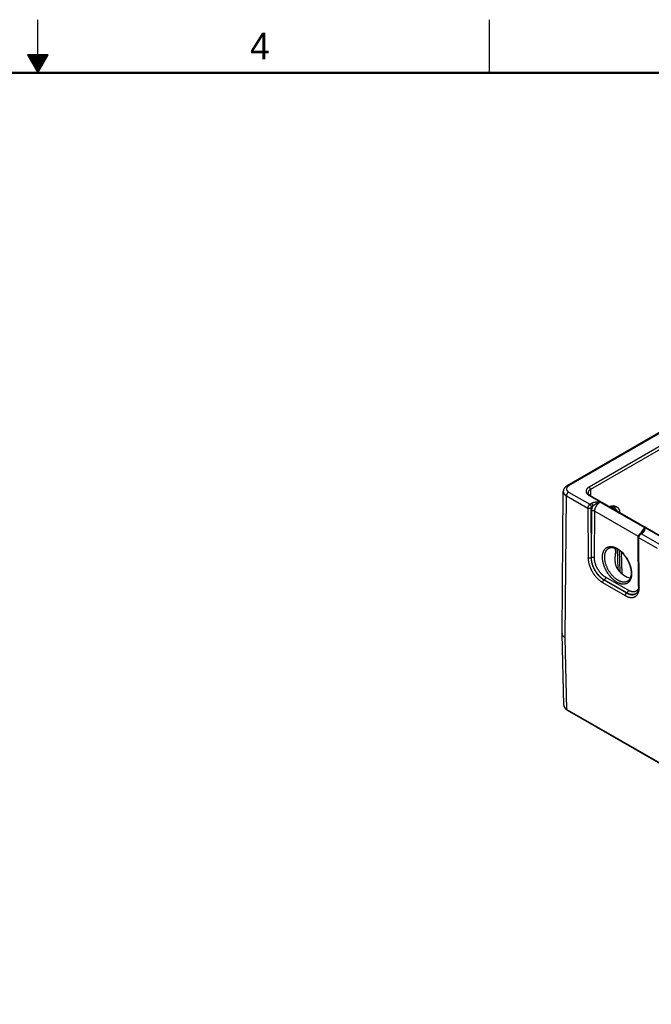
# Model space of a CAD drawing. Header units: inches. Extents: x 0 to 34, y 0 to 22.
# Tile 38 of 78: x 16.8 to 22.8, y 12.7 to 22. Entities that reach past the tile are written whole.
import ezdxf

# ---------------------------------------------------------------- set-up
doc = ezdxf.new("R2010")
doc.units = ezdxf.units.IN
doc.header["$LTSCALE"] = 1.87
doc.header["$MEASUREMENT"] = 0
doc.layers.get('0').update_dxf_attribs({"linetype": 'CONTINUOUS'})
doc.styles.add('TEXTSTYLE_2', font='txt')

msp = doc.modelspace()

# ---------------------------------------------------------------- linework, layer by layer
at = {"color": 2, "linetype": 'CONTINUOUS'}
for p, q in [((17, 21.5), (17, 22)), ((21.25, 22), (21.25, 21.5)), ((16.902, 21.6697), (17, 21.5)), ((17.098, 21.6697), (16.902, 21.6697)), ((16.9076, 21.66), (17.0924, 21.66)), ((16.9134, 21.65), (17.0866, 21.65)), ((16.9192, 21.64), (17.0808, 21.64)), ((16.925, 21.63), (17.0751, 21.63)), ((16.9307, 21.62), (17.0693, 21.62)), ((16.9365, 21.61), (17.0635, 21.61)), ((17, 21.5), (17.098, 21.6697)), ((16.9423, 21.6), (17.0578, 21.6)), ((16.9481, 21.59), (17.052, 21.59)), ((16.9538, 21.58), (17.0462, 21.58)), ((16.9596, 21.57), (17.0404, 21.57)), ((16.9654, 21.56), (17.0347, 21.56)), ((16.9712, 21.55), (17.0289, 21.55)), ((16.9769, 21.54), (17.0231, 21.54)), ((16.9827, 21.53), (17.0173, 21.53)), ((16.9885, 21.52), (17.0116, 21.52)), ((16.9942, 21.51), (17.0058, 21.51))]:
    msp.add_line(p, q, dxfattribs=at)
at = {"color": 7, "linetype": 'CONTINUOUS'}
for p, q in [((24.293, 18.9457), (21.9819, 17.6113)), ((24.308, 18.9442), (21.9969, 17.6098)), ((24.3259, 18.8334), (22.1888, 17.5995)), ((24.3394, 18.8104), (22.2022, 17.5765)), ((21.9361, 16.2197), (21.9464, 17.5571)), ((21.9969, 17.5526), (22.1975, 17.4368)), ((22.2022, 17.5765), (22.204, 17.5179)), ((21.9654, 16.1784), (21.9757, 17.5157)), ((21.9757, 17.5157), (22.1762, 17.3999)), ((22.1888, 17.5203), (24.784, 16.0218)), ((22.2117, 17.4447), (22.1975, 17.4368)), ((22.1983, 17.5212), (24.7935, 16.0228)), ((22.2933, 17.4581), (22.7157, 17.2143)), ((22.1762, 17.3999), (22.1798, 16.9322)), ((22.2042, 17.3999), (22.2078, 16.9322)), ((22.2113, 16.9342), (22.2147, 17.3738)), ((22.2256, 17.4201), (22.2114, 17.4122)), ((22.2394, 16.9339), (22.2427, 17.3735)), ((22.2427, 17.3735), (22.6526, 17.1369)), ((22.386, 17.4137), (22.3853, 17.4132)), ((22.416, 17.4107), (22.4029, 17.4031)), ((22.4068, 17.4008), (22.42, 17.4084)), ((22.42, 17.4084), (22.416, 17.4107)), ((22.45, 17.4114), (22.446, 17.4137)), ((22.4799, 17.3612), (22.48, 17.3585)), ((22.6685, 17.1598), (22.6822, 17.168)), ((22.6788, 17.1589), (22.6925, 17.1671)), ((22.8551, 17.0571), (22.6788, 17.1589)), ((22.6553, 16.6624), (22.6518, 17.1301)), ((22.6612, 16.6542), (22.6577, 17.1219)), ((22.8338, 17.0202), (22.6577, 17.1219)), ((22.4526, 17.0158), (22.4584, 16.8252)), ((22.4724, 17.0033), (22.4785, 16.8013)), ((22.4912, 16.9879), (22.4974, 16.7832)), ((22.2078, 16.9322), (22.2113, 16.9342)), ((22.3153, 16.7002), (22.528, 16.5774)), ((22.3292, 16.7247), (22.3306, 16.7255)), ((22.3292, 16.7247), (22.5419, 16.6019)), ((22.5432, 16.6027), (22.3306, 16.7255)), ((22.5571, 16.6269), (22.3445, 16.7497)), ((22.5522, 16.7132), (22.5521, 16.7132)), ((22.5419, 16.6019), (22.5432, 16.6027)), ((22.6279, 16.5941), (22.6279, 16.5941)), ((21.9513, 15.5459), (21.9361, 16.2187)), ((21.9806, 15.506), (21.9654, 16.1784)), ((21.9513, 15.5459), (21.9513, 15.5458)), ((21.9806, 15.506), (26.779, 12.7355)), ((21.9837, 15.4992), (26.7821, 12.7287))]:
    msp.add_line(p, q, dxfattribs=at)
at = {"color": 7, "linetype": 'CONTINUOUS', "const_width": 0.02}
msp.add_lwpolyline([(33.5, 21.5), (0.5, 21.5)], dxfattribs=at)
at = {"color": 7, "linetype": 'CONTINUOUS'}
for points in [[(21.9819, 17.6113), (21.9788, 17.6094), (21.9757, 17.6074), (21.9727, 17.6052), (21.9699, 17.603), (21.9672, 17.6007), (21.9647, 17.5983), (21.9624, 17.5959), (21.9602, 17.5934), (21.9582, 17.5908), (21.9563, 17.5883), (21.9547, 17.5857), (21.9532, 17.583), (21.9518, 17.5803), (21.9506, 17.5777), (21.9496, 17.575), (21.9487, 17.5722), (21.9479, 17.5695), (21.9473, 17.5667), (21.9469, 17.564), (21.9466, 17.5612), (21.9464, 17.5585), (21.9464, 17.5571)], [(22.1983, 17.5212), (22.1964, 17.5223), (22.1945, 17.5236), (22.1927, 17.5248), (22.191, 17.5261), (22.1895, 17.5274), (22.188, 17.5286), (22.1867, 17.5299), (22.1855, 17.5312), (22.1844, 17.5325), (22.1834, 17.5338), (22.1825, 17.535), (22.1817, 17.5363), (22.181, 17.5376), (22.1805, 17.5389), (22.18, 17.5402), (22.1797, 17.5415), (22.1795, 17.5428), (22.1794, 17.5439)], [(22.6685, 17.1598), (22.6673, 17.159), (22.6659, 17.158), (22.6646, 17.157), (22.6633, 17.1558), (22.6621, 17.1546), (22.6609, 17.1534), (22.6598, 17.152), (22.6587, 17.1507), (22.6578, 17.1492), (22.6568, 17.1478), (22.656, 17.1463), (22.6552, 17.1448), (22.6545, 17.1432), (22.6539, 17.1416), (22.6533, 17.1399), (22.6529, 17.1383), (22.6525, 17.1366), (22.6522, 17.1349), (22.652, 17.1332), (22.6519, 17.1315), (22.6518, 17.1301)], [(22.691, 17.1764), (22.6907, 17.1758), (22.69, 17.1748), (22.6892, 17.1738), (22.6884, 17.1728), (22.6874, 17.1719), (22.6865, 17.171), (22.6854, 17.1702), (22.6844, 17.1694), (22.6833, 17.1686), (22.6822, 17.168)], [(22.3751, 17.0236), (22.3775, 17.0248), (22.3806, 17.0262), (22.3839, 17.0274), (22.3872, 17.0284), (22.3906, 17.0292), (22.394, 17.0297), (22.3976, 17.0301), (22.4011, 17.0303), (22.4048, 17.0303), (22.4085, 17.0301), (22.4122, 17.0297), (22.416, 17.0291), (22.4199, 17.0284), (22.4238, 17.0275), (22.4277, 17.0264), (22.4317, 17.0251), (22.4358, 17.0236), (22.4399, 17.022), (22.444, 17.0202), (22.4482, 17.0182), (22.4523, 17.016), (22.4564, 17.0137)], [(22.4564, 17.0137), (22.4606, 17.0112), (22.4649, 17.0085), (22.4693, 17.0055), (22.4736, 17.0024), (22.4779, 16.9991), (22.4823, 16.9957), (22.4866, 16.992), (22.4909, 16.9883), (22.4951, 16.9843), (22.4993, 16.9802), (22.5035, 16.976), (22.5076, 16.9716), (22.5117, 16.9671), (22.5157, 16.9624), (22.5196, 16.9576), (22.5235, 16.9527), (22.5273, 16.9477), (22.531, 16.9426), (22.5346, 16.9374), (22.5381, 16.932), (22.5415, 16.9266), (22.5449, 16.9212), (22.5481, 16.9156), (22.5512, 16.91), (22.5541, 16.9044), (22.557, 16.8986), (22.5597, 16.8929), (22.5623, 16.8871), (22.5648, 16.8813), (22.5671, 16.8755), (22.5693, 16.8696), (22.5714, 16.8638), (22.5733, 16.858), (22.5751, 16.8522), (22.5767, 16.8464), (22.5782, 16.8406), (22.5795, 16.8349), (22.5807, 16.8293), (22.5817, 16.8237), (22.5826, 16.8181), (22.5833, 16.8126), (22.5839, 16.8072), (22.5843, 16.8019), (22.5846, 16.7967), (22.5847, 16.7916), (22.5846, 16.7866), (22.5845, 16.7817), (22.5841, 16.7769), (22.5837, 16.7722), (22.5831, 16.7677), (22.5823, 16.7632), (22.5814, 16.759), (22.5804, 16.7548), (22.5792, 16.7508), (22.5779, 16.747), (22.5765, 16.7432), (22.5749, 16.7397), (22.5732, 16.7363), (22.5713, 16.733), (22.5694, 16.7299), (22.5672, 16.7269), (22.565, 16.7241), (22.5625, 16.7215), (22.56, 16.719), (22.5573, 16.7167), (22.5544, 16.7146), (22.5521, 16.7132)], [(22.6553, 16.6624), (22.6553, 16.6579), (22.6551, 16.6534), (22.6548, 16.6491), (22.6544, 16.6448), (22.6538, 16.6407), (22.6531, 16.6367), (22.6523, 16.6329), (22.6514, 16.6291), (22.6503, 16.6255), (22.6491, 16.6221), (22.6478, 16.6188), (22.6464, 16.6157), (22.6449, 16.6127), (22.6432, 16.6098), (22.6414, 16.607), (22.6394, 16.6044), (22.6374, 16.602), (22.6351, 16.5997), (22.6327, 16.5975), (22.6301, 16.5956), (22.6279, 16.5941)], [(21.9513, 15.546), (21.9514, 15.5441), (21.9517, 15.5415), (21.9521, 15.5389), (21.9526, 15.5364), (21.9533, 15.5338), (21.9542, 15.5312), (21.9553, 15.5287), (21.9565, 15.5261), (21.9579, 15.5236), (21.9594, 15.5211), (21.9611, 15.5187), (21.963, 15.5163), (21.9651, 15.5139), (21.9673, 15.5116), (21.9697, 15.5093), (21.9723, 15.5071), (21.975, 15.505), (21.9778, 15.503), (21.9808, 15.501), (21.9837, 15.4992)]]:
    msp.add_lwpolyline(points, dxfattribs=at)
for centre, radius, start, end in [((22.416, 17.3617), 0.06, 59.99835, 120.0016), ((22.42, 17.3594), 0.06, 1.73192, 59.9984), ((22.4599, 17.3606), 0.0201, 354.34594, 1.7241), ((22.5998, 16.6443), 0.0575, 299.19945, 300.4401), ((21.9701, 16.2194), 0.0339, 179.56119, 181.29333)]:
    msp.add_arc(centre, radius, start, end, dxfattribs=at)
msp.add_ellipse((22.526, 16.9045), major_axis=(-0.0909, 0.1521), ratio=0.567168, start_param=1.74117, end_param=2.748436, dxfattribs=at)
for points, knots in [([(21.9464, 17.5571), (21.9464, 17.5562), (21.9464, 17.5542), (21.9468, 17.5514), (21.9474, 17.5485), (21.9482, 17.5457), (21.9493, 17.5429), (21.9506, 17.5401), (21.9521, 17.5374), (21.9539, 17.5347), (21.9559, 17.532), (21.9581, 17.5295), (21.9605, 17.527), (21.9632, 17.5245), (21.966, 17.5222), (21.9701, 17.5191), (21.9734, 17.517), (21.9757, 17.5157)], [0, 0, 0, 0, 0.054057, 0.108353, 0.16314, 0.218657, 0.275127, 0.332752, 0.391712, 0.452163, 0.514235, 0.578033, 0.643637, 0.711107, 0.780476, 0.85176, 1, 1, 1, 1]), ([(21.9969, 17.5526), (21.9962, 17.5522), (21.9947, 17.5513), (21.9927, 17.5498), (21.9907, 17.548), (21.9887, 17.546), (21.9868, 17.5439), (21.985, 17.5416), (21.9833, 17.5392), (21.9818, 17.5367), (21.9804, 17.5341), (21.9792, 17.5314), (21.9781, 17.5287), (21.9772, 17.5261), (21.9765, 17.5234), (21.976, 17.5207), (21.9757, 17.5182), (21.9757, 17.5165), (21.9757, 17.5157)], [0, 0, 0, 0, 0.055887, 0.11429, 0.174967, 0.237618, 0.301896, 0.367419, 0.43378, 0.500554, 0.567308, 0.633611, 0.699039, 0.763187, 0.825675, 0.886161, 0.944348, 1, 1, 1, 1]), ([(21.9969, 17.6098), (21.9961, 17.6093), (21.9945, 17.6084), (21.9923, 17.6069), (21.9902, 17.6053), (21.9882, 17.6037), (21.9863, 17.602), (21.9841, 17.5998), (21.9817, 17.5968), (21.9797, 17.5937), (21.9785, 17.5911), (21.9777, 17.5891), (21.9771, 17.5872), (21.9767, 17.5852), (21.9764, 17.5832), (21.9764, 17.5812), (21.9764, 17.5792), (21.9767, 17.5772), (21.9771, 17.5753), (21.9777, 17.5733), (21.9785, 17.5714), (21.9794, 17.5695), (21.9805, 17.5676), (21.9817, 17.5657), (21.9831, 17.5639), (21.9846, 17.5621), (21.9863, 17.5604), (21.9882, 17.5587), (21.9902, 17.5571), (21.9923, 17.5555), (21.9945, 17.554), (21.9961, 17.5531), (21.9969, 17.5526)], [0, 0, 0, 0, 0.037614, 0.074282, 0.109985, 0.144719, 0.178492, 0.211322, 0.27425, 0.333898, 0.362684, 0.390882, 0.418591, 0.445926, 0.473006, 0.499956, 0.526908, 0.553988, 0.581324, 0.609035, 0.637233, 0.666022, 0.695489, 0.725711, 0.756754, 0.788672, 0.821504, 0.855278, 0.890012, 0.925716, 0.962385, 1, 1, 1, 1]), ([(21.9969, 17.6098), (21.9962, 17.6102), (21.9949, 17.6109), (21.9928, 17.6117), (21.9908, 17.6123), (21.9888, 17.6127), (21.9872, 17.6127), (21.986, 17.6126), (21.9851, 17.6125), (21.9842, 17.6123), (21.9834, 17.612), (21.9826, 17.6117), (21.9821, 17.6114), (21.9819, 17.6113)], [0, 0, 0, 0, 0.148569, 0.289427, 0.422615, 0.548501, 0.667827, 0.72541, 0.781814, 0.837244, 0.891923, 0.946091, 1, 1, 1, 1]), ([(22.1888, 17.5995), (22.1877, 17.5988), (22.1855, 17.5975), (22.1814, 17.5948), (22.1776, 17.5918), (22.1742, 17.5887), (22.1718, 17.5863), (22.1697, 17.5839), (22.1677, 17.5813), (22.166, 17.5788), (22.1645, 17.5762), (22.1633, 17.5735), (22.1622, 17.5708), (22.1614, 17.5681), (22.1608, 17.5654), (22.1604, 17.5626), (22.1603, 17.5599), (22.1604, 17.5571), (22.1608, 17.5544), (22.1614, 17.5516), (22.1622, 17.5489), (22.1633, 17.5462), (22.1645, 17.5436), (22.166, 17.541), (22.1677, 17.5384), (22.1697, 17.5359), (22.1726, 17.5326), (22.1759, 17.5294), (22.1795, 17.5265), (22.1824, 17.5243), (22.1855, 17.5222), (22.1877, 17.5209), (22.1888, 17.5203)], [0, 0, 0, 0, 0.037618, 0.074283, 0.144694, 0.178468, 0.211299, 0.243216, 0.27426, 0.304481, 0.333946, 0.362732, 0.390929, 0.418639, 0.445973, 0.473052, 0.500002, 0.526952, 0.554031, 0.581365, 0.609075, 0.637272, 0.666058, 0.695523, 0.725744, 0.756788, 0.788705, 0.855284, 0.890017, 0.925717, 0.962382, 1, 1, 1, 1]), ([(22.2022, 17.5765), (22.2013, 17.5759), (22.1995, 17.5749), (22.197, 17.5732), (22.1946, 17.5714), (22.1916, 17.569), (22.189, 17.5664), (22.1866, 17.5637), (22.185, 17.5616), (22.1837, 17.5595), (22.1825, 17.5573), (22.1815, 17.5552), (22.1807, 17.5529), (22.18, 17.5507), (22.1796, 17.5485), (22.1794, 17.5462), (22.1794, 17.5447), (22.1794, 17.5439)], [0, 0, 0, 0, 0.075422, 0.148882, 0.22036, 0.289851, 0.422918, 0.486653, 0.548617, 0.608924, 0.66772, 0.725176, 0.781487, 0.836876, 0.891584, 0.945869, 1, 1, 1, 1]), ([(22.2022, 17.5765), (22.2022, 17.577), (22.2022, 17.578), (22.2019, 17.5796), (22.2016, 17.5813), (22.2011, 17.583), (22.2006, 17.5846), (22.1999, 17.5863), (22.1991, 17.588), (22.1982, 17.5896), (22.1972, 17.5911), (22.1962, 17.5926), (22.1951, 17.5941), (22.1939, 17.5954), (22.1927, 17.5966), (22.1914, 17.5977), (22.1901, 17.5986), (22.1892, 17.5992), (22.1888, 17.5995)], [0, 0, 0, 0, 0.056204, 0.114845, 0.175678, 0.238408, 0.302694, 0.368167, 0.43443, 0.501074, 0.56768, 0.633831, 0.69912, 0.763155, 0.825569, 0.886031, 0.944252, 1, 1, 1, 1]), ([(22.1975, 17.4368), (22.1968, 17.4364), (22.1953, 17.4355), (22.1933, 17.4339), (22.1912, 17.4322), (22.1893, 17.4302), (22.1874, 17.4281), (22.1856, 17.4258), (22.1839, 17.4234), (22.1823, 17.4209), (22.1809, 17.4183), (22.1797, 17.4157), (22.1786, 17.413), (22.1777, 17.4103), (22.177, 17.4076), (22.1765, 17.405), (22.1763, 17.4028), (22.1762, 17.4012), (22.1762, 17.4003), (22.1762, 17.3999)], [0, 0, 0, 0, 0.056009, 0.114509, 0.175259, 0.237959, 0.302265, 0.367797, 0.434149, 0.5009, 0.567618, 0.633876, 0.699252, 0.763345, 0.825779, 0.886216, 0.944363, 0.972509, 1, 1, 1, 1]), ([(22.1983, 17.5212), (22.1981, 17.5213), (22.1978, 17.5215), (22.1973, 17.5217), (22.1968, 17.5218), (22.1961, 17.522), (22.1951, 17.5221), (22.1939, 17.5221), (22.1927, 17.5219), (22.1914, 17.5215), (22.1901, 17.521), (22.1892, 17.5205), (22.1888, 17.5203)], [0, 0, 0, 0, 0.053914, 0.108086, 0.162769, 0.218204, 0.332118, 0.451454, 0.57735, 0.710549, 0.851419, 1, 1, 1, 1]), ([(22.2114, 17.4122), (22.2114, 17.4127), (22.2113, 17.4138), (22.2111, 17.4155), (22.2108, 17.4173), (22.2103, 17.4191), (22.2098, 17.4209), (22.2091, 17.4227), (22.2083, 17.4244), (22.2073, 17.4262), (22.2063, 17.4278), (22.2052, 17.4294), (22.2041, 17.431), (22.2028, 17.4324), (22.2016, 17.4337), (22.2002, 17.4349), (22.1989, 17.4359), (22.198, 17.4365), (22.1975, 17.4368)], [0, 0, 0, 0, 0.055931, 0.1144, 0.175156, 0.237889, 0.302248, 0.367845, 0.434267, 0.501087, 0.56787, 0.634179, 0.69959, 0.763693, 0.826107, 0.886487, 0.944531, 1, 1, 1, 1]), ([(22.2933, 17.4581), (22.2915, 17.4581), (22.2879, 17.458), (22.2825, 17.4579), (22.2771, 17.4577), (22.2717, 17.4575), (22.2662, 17.4572), (22.2609, 17.4568), (22.2555, 17.4563), (22.2511, 17.4558), (22.2475, 17.4554), (22.2449, 17.455), (22.2423, 17.4545), (22.2397, 17.4541), (22.2371, 17.4536), (22.2338, 17.4528), (22.2296, 17.4518), (22.2248, 17.4504), (22.2209, 17.449), (22.2179, 17.4478), (22.2158, 17.4468), (22.2137, 17.4458), (22.2124, 17.4451), (22.2117, 17.4447)], [0, 0, 0, 0, 0.065012, 0.130014, 0.194993, 0.259926, 0.32478, 0.389504, 0.454027, 0.518257, 0.550226, 0.582073, 0.613778, 0.645318, 0.67667, 0.707808, 0.769315, 0.829584, 0.888328, 0.917035, 0.945243, 0.972911, 1, 1, 1, 1]), ([(22.2256, 17.4201), (22.2256, 17.4206), (22.2256, 17.4218), (22.2254, 17.4235), (22.225, 17.4252), (22.2246, 17.427), (22.224, 17.4288), (22.2233, 17.4306), (22.2225, 17.4324), (22.2216, 17.4341), (22.2205, 17.4358), (22.2195, 17.4374), (22.2183, 17.4389), (22.2171, 17.4403), (22.2158, 17.4416), (22.2145, 17.4428), (22.2131, 17.4438), (22.2122, 17.4445), (22.2117, 17.4447)], [0, 0, 0, 0, 0.055931, 0.1144, 0.175155, 0.237889, 0.302248, 0.367844, 0.434267, 0.501087, 0.56787, 0.634179, 0.69959, 0.763693, 0.826107, 0.886487, 0.944531, 1, 1, 1, 1]), ([(22.2933, 17.4581), (22.2903, 17.4573), (22.2857, 17.4558), (22.2798, 17.4535), (22.2753, 17.4517), (22.2708, 17.4497), (22.2664, 17.4475), (22.262, 17.4452), (22.2577, 17.4428), (22.2534, 17.4404), (22.2492, 17.4378), (22.245, 17.4351), (22.2415, 17.4328), (22.2388, 17.4308), (22.2362, 17.4289), (22.2336, 17.4269), (22.231, 17.4249), (22.2292, 17.4233), (22.2274, 17.4217), (22.2262, 17.4206), (22.2256, 17.4201)], [0, 0, 0, 0, 0.121355, 0.182864, 0.244854, 0.307266, 0.370038, 0.433101, 0.496388, 0.55983, 0.623357, 0.686893, 0.750351, 0.782016, 0.813612, 0.876499, 0.907729, 0.938758, 0.969537, 1, 1, 1, 1]), ([(22.2427, 17.3735), (22.2427, 17.3755), (22.2429, 17.3794), (22.2437, 17.3853), (22.245, 17.3914), (22.2467, 17.3975), (22.2488, 17.4037), (22.2514, 17.4099), (22.2543, 17.416), (22.2577, 17.4219), (22.2613, 17.4277), (22.2653, 17.4332), (22.2695, 17.4384), (22.274, 17.4432), (22.2786, 17.4476), (22.2834, 17.4516), (22.2883, 17.4552), (22.2917, 17.4572), (22.2933, 17.4581)], [0, 0, 0, 0, 0.055899, 0.114223, 0.174747, 0.237188, 0.301221, 0.366485, 0.432594, 0.499145, 0.565724, 0.631921, 0.697331, 0.761564, 0.824255, 0.885075, 0.943735, 1, 1, 1, 1]), ([(22.2042, 17.3999), (22.2037, 17.3997), (22.2027, 17.3991), (22.2011, 17.3985), (22.1995, 17.3979), (22.1977, 17.3974), (22.1959, 17.3971), (22.194, 17.3968), (22.1921, 17.3966), (22.1901, 17.3966), (22.1882, 17.3966), (22.1863, 17.3968), (22.1844, 17.3971), (22.1826, 17.3974), (22.1808, 17.3979), (22.1792, 17.3985), (22.1776, 17.3991), (22.1766, 17.3997), (22.1762, 17.3999)], [0, 0, 0, 0, 0.056387, 0.115175, 0.17612, 0.238927, 0.30326, 0.36875, 0.435005, 0.501617, 0.568173, 0.634259, 0.699472, 0.763426, 0.825759, 0.886144, 0.9443, 1, 1, 1, 1]), ([(22.2114, 17.4122), (22.2113, 17.4121), (22.211, 17.412), (22.2107, 17.4117), (22.2103, 17.4115), (22.2099, 17.4111), (22.2093, 17.4106), (22.2086, 17.41), (22.208, 17.4093), (22.2074, 17.4085), (22.2068, 17.4077), (22.2063, 17.4069), (22.2058, 17.406), (22.2054, 17.4052), (22.205, 17.4043), (22.2046, 17.4031), (22.2044, 17.4019), (22.2042, 17.4008), (22.2042, 17.4002), (22.2042, 17.3999)], [0, 0, 0, 0, 0.027817, 0.056271, 0.085332, 0.114981, 0.175884, 0.238692, 0.303065, 0.368623, 0.434964, 0.501675, 0.568329, 0.634502, 0.699779, 0.763767, 0.886366, 0.944432, 1, 1, 1, 1]), ([(22.2147, 17.3738), (22.2147, 17.3756), (22.2149, 17.3793), (22.2154, 17.3849), (22.2163, 17.3907), (22.2175, 17.3965), (22.2191, 17.4024), (22.2206, 17.4073), (22.222, 17.4112), (22.2231, 17.4142), (22.2243, 17.4172), (22.2252, 17.4191), (22.2256, 17.4201)], [0, 0, 0, 0, 0.113799, 0.231376, 0.3525, 0.476886, 0.604208, 0.7341, 0.799891, 0.866174, 0.932896, 1, 1, 1, 1]), ([(22.2427, 17.3735), (22.2423, 17.3738), (22.2413, 17.3743), (22.2397, 17.375), (22.2381, 17.3756), (22.2363, 17.3761), (22.2345, 17.3764), (22.2326, 17.3767), (22.2307, 17.3769), (22.2288, 17.377), (22.2268, 17.377), (22.2249, 17.3768), (22.223, 17.3766), (22.2212, 17.3762), (22.2194, 17.3758), (22.2177, 17.3752), (22.2162, 17.3746), (22.2152, 17.3741), (22.2147, 17.3738)], [0, 0, 0, 0, 0.055795, 0.11408, 0.174617, 0.237111, 0.301226, 0.366589, 0.432804, 0.49946, 0.566134, 0.632405, 0.697861, 0.762102, 0.824755, 0.885479, 0.943975, 1, 1, 1, 1]), ([(22.416, 17.4107), (22.4147, 17.4115), (22.4126, 17.4125), (22.4098, 17.4138), (22.4071, 17.4148), (22.4044, 17.4156), (22.4018, 17.4161), (22.3998, 17.4163), (22.3979, 17.4165), (22.396, 17.4165), (22.3942, 17.4163), (22.3925, 17.4161), (22.3908, 17.4157), (22.3891, 17.4151), (22.3875, 17.4145), (22.3865, 17.4139), (22.386, 17.4137)], [0, 0, 0, 0, 0.148542, 0.219948, 0.28942, 0.422584, 0.486421, 0.548509, 0.608954, 0.667885, 0.725458, 0.781853, 0.837273, 0.891942, 0.9461, 1, 1, 1, 1]), ([(22.416, 17.4107), (22.4174, 17.4115), (22.4194, 17.4125), (22.4222, 17.4138), (22.4249, 17.4148), (22.4276, 17.4156), (22.4303, 17.4161), (22.4322, 17.4163), (22.4342, 17.4165), (22.436, 17.4165), (22.4378, 17.4163), (22.4396, 17.4161), (22.4413, 17.4157), (22.4429, 17.4151), (22.4445, 17.4145), (22.4455, 17.4139), (22.446, 17.4137)], [0, 0, 0, 0, 0.148542, 0.219948, 0.28942, 0.422584, 0.486421, 0.548509, 0.608954, 0.667885, 0.725458, 0.781853, 0.837273, 0.891942, 0.9461, 1, 1, 1, 1]), ([(22.42, 17.4084), (22.4213, 17.4092), (22.4234, 17.4103), (22.4262, 17.4115), (22.4289, 17.4125), (22.4316, 17.4133), (22.4342, 17.4138), (22.4362, 17.4141), (22.4381, 17.4142), (22.44, 17.4142), (22.4418, 17.4141), (22.4435, 17.4138), (22.4452, 17.4134), (22.4469, 17.4129), (22.4485, 17.4122), (22.4495, 17.4117), (22.45, 17.4114)], [0, 0, 0, 0, 0.148542, 0.219948, 0.28942, 0.422584, 0.486421, 0.548509, 0.608954, 0.667885, 0.725458, 0.781853, 0.837273, 0.891942, 0.9461, 1, 1, 1, 1]), ([(22.42, 17.4084), (22.4214, 17.4076), (22.4244, 17.4057), (22.4286, 17.4025), (22.4327, 17.3989), (22.4367, 17.3948), (22.4406, 17.3904), (22.4442, 17.3857), (22.4476, 17.3807), (22.4497, 17.3773), (22.4507, 17.3755)], [0, 0, 0, 0, 0.111529, 0.228192, 0.349474, 0.474739, 0.603255, 0.734216, 0.866762, 1, 1, 1, 1]), ([(22.6577, 17.1219), (22.6577, 17.1227), (22.6577, 17.1244), (22.658, 17.127), (22.6585, 17.1296), (22.6592, 17.1323), (22.6601, 17.135), (22.6612, 17.1377), (22.6624, 17.1403), (22.6638, 17.1429), (22.6653, 17.1455), (22.667, 17.1479), (22.6687, 17.1502), (22.6706, 17.1523), (22.6726, 17.1543), (22.6746, 17.156), (22.6763, 17.1573), (22.6777, 17.1583), (22.6784, 17.1587), (22.6788, 17.1589)], [0, 0, 0, 0, 0.05568, 0.113908, 0.174443, 0.236983, 0.301183, 0.366661, 0.433007, 0.499794, 0.566589, 0.632955, 0.698467, 0.762714, 0.825313, 0.885917, 0.944223, 0.972442, 1, 1, 1, 1]), ([(22.6685, 17.1598), (22.6687, 17.1599), (22.669, 17.16), (22.6696, 17.1603), (22.6701, 17.1605), (22.6709, 17.1607), (22.6719, 17.1608), (22.6732, 17.1608), (22.6746, 17.1606), (22.676, 17.1602), (22.6774, 17.1596), (22.6783, 17.1592), (22.6788, 17.1589)], [0, 0, 0, 0, 0.054125, 0.108503, 0.163379, 0.218988, 0.333176, 0.452652, 0.57853, 0.711532, 0.852012, 1, 1, 1, 1]), ([(22.7157, 17.2143), (22.7147, 17.2136), (22.7127, 17.2123), (22.7097, 17.2102), (22.7067, 17.2079), (22.7038, 17.2053), (22.7009, 17.2026), (22.698, 17.1997), (22.6953, 17.1966), (22.6926, 17.1934), (22.69, 17.19), (22.6875, 17.1866), (22.6851, 17.183), (22.6829, 17.1793), (22.6807, 17.1755), (22.678, 17.1703), (22.6762, 17.1664), (22.6751, 17.1637)], [0, 0, 0, 0, 0.054242, 0.110156, 0.167661, 0.226657, 0.287033, 0.348662, 0.411405, 0.475117, 0.539641, 0.604817, 0.670478, 0.736452, 0.802568, 0.86865, 1, 1, 1, 1]), ([(22.6822, 17.168), (22.6824, 17.1681), (22.6827, 17.1683), (22.6833, 17.1685), (22.6838, 17.1687), (22.6846, 17.1689), (22.6857, 17.169), (22.687, 17.169), (22.6883, 17.1688), (22.6897, 17.1684), (22.6911, 17.1679), (22.692, 17.1674), (22.6925, 17.1671)], [0, 0, 0, 0, 0.054126, 0.108504, 0.16338, 0.218989, 0.333176, 0.452651, 0.578528, 0.71153, 0.85201, 1, 1, 1, 1]), ([(22.691, 17.1764), (22.6915, 17.1772), (22.6926, 17.179), (22.6947, 17.1826), (22.6972, 17.1869), (22.6997, 17.1913), (22.7018, 17.1946), (22.7033, 17.1971), (22.7048, 17.1995), (22.7064, 17.2018), (22.7079, 17.2041), (22.7099, 17.207), (22.7125, 17.2104), (22.7146, 17.213), (22.7157, 17.2143)], [0, 0, 0, 0, 0.068782, 0.13702, 0.271646, 0.403414, 0.468048, 0.531756, 0.59447, 0.656116, 0.716623, 0.775924, 0.890688, 1, 1, 1, 1]), ([(22.6925, 17.1671), (22.6931, 17.1675), (22.6943, 17.1683), (22.6966, 17.1698), (22.6993, 17.1719), (22.7022, 17.1746), (22.7047, 17.1774), (22.7068, 17.1803), (22.7087, 17.1832), (22.7102, 17.1862), (22.7115, 17.1893), (22.7126, 17.1924), (22.7134, 17.1955), (22.7141, 17.1986), (22.7146, 17.2017), (22.715, 17.2049), (22.7152, 17.2075), (22.7154, 17.2096), (22.7155, 17.2116), (22.7156, 17.2132), (22.7157, 17.2143)], [0, 0, 0, 0, 0.039358, 0.077779, 0.151911, 0.222696, 0.290486, 0.35569, 0.418732, 0.480025, 0.539956, 0.598864, 0.657035, 0.714696, 0.772024, 0.829146, 0.886148, 0.914623, 0.943088, 1, 1, 1, 1]), ([(22.6518, 17.1301), (22.6518, 17.1299), (22.6518, 17.1295), (22.6519, 17.1289), (22.652, 17.1284), (22.6523, 17.1276), (22.6527, 17.1267), (22.6534, 17.1256), (22.6542, 17.1246), (22.6552, 17.1236), (22.6564, 17.1227), (22.6572, 17.1222), (22.6577, 17.1219)], [0, 0, 0, 0, 0.054155, 0.10856, 0.163459, 0.219086, 0.333291, 0.452755, 0.578598, 0.711557, 0.852005, 1, 1, 1, 1]), ([(22.4509, 16.703), (22.4486, 16.7043), (22.4441, 16.7071), (22.4374, 16.7115), (22.4307, 16.7163), (22.4241, 16.7215), (22.4176, 16.727), (22.4111, 16.7328), (22.4048, 16.7389), (22.3964, 16.7476), (22.3863, 16.759), (22.3768, 16.7712), (22.3695, 16.7814), (22.3625, 16.7919), (22.3542, 16.8054), (22.3468, 16.8193), (22.3413, 16.8307), (22.3375, 16.8393), (22.334, 16.848), (22.3307, 16.8567), (22.3277, 16.8654), (22.3251, 16.8741), (22.3227, 16.8827), (22.3206, 16.8914), (22.3189, 16.8999), (22.3175, 16.9084), (22.3164, 16.9167), (22.3156, 16.9249), (22.3152, 16.933), (22.3151, 16.9409), (22.3153, 16.9486), (22.3158, 16.9561), (22.3167, 16.9633), (22.3179, 16.9704), (22.3195, 16.9771), (22.3213, 16.9836), (22.3235, 16.9898), (22.3259, 16.9957), (22.3287, 17.0012), (22.3318, 17.0065), (22.3346, 17.0106), (22.337, 17.0137), (22.3395, 17.0166), (22.3427, 17.02), (22.3462, 17.0232), (22.3492, 17.0255), (22.3522, 17.0277), (22.3561, 17.0302), (22.3602, 17.0323), (22.3635, 17.0338), (22.367, 17.0352), (22.3715, 17.0366), (22.377, 17.0379), (22.3827, 17.0388), (22.3886, 17.0393), (22.3947, 17.0393), (22.4009, 17.0389), (22.4072, 17.0381), (22.4136, 17.0369), (22.4201, 17.0352), (22.4266, 17.0331), (22.4333, 17.0306), (22.44, 17.0277), (22.4467, 17.0244), (22.4511, 17.022), (22.4533, 17.0207)], [0, 0, 0, 0, 0.01604, 0.032455, 0.049231, 0.066353, 0.083803, 0.10156, 0.119603, 0.137908, 0.175195, 0.213211, 0.232423, 0.251729, 0.290501, 0.329283, 0.348603, 0.367834, 0.386945, 0.405908, 0.424692, 0.443272, 0.461621, 0.479711, 0.49752, 0.515026, 0.532208, 0.549047, 0.565527, 0.581634, 0.597357, 0.612689, 0.627624, 0.642162, 0.656304, 0.670058, 0.683437, 0.696454, 0.709132, 0.721498, 0.733583, 0.739532, 0.745425, 0.757062, 0.768541, 0.774238, 0.779913, 0.791226, 0.802533, 0.808203, 0.813892, 0.825348, 0.836953, 0.848753, 0.860791, 0.873105, 0.885725, 0.898681, 0.911993, 0.92568, 0.939753, 0.95422, 0.969084, 0.984346, 1, 1, 1, 1]), ([(22.4613, 16.7212), (22.4582, 16.723), (22.4518, 16.7269), (22.4425, 16.7335), (22.4334, 16.7408), (22.4244, 16.7488), (22.4156, 16.7575), (22.407, 16.7667), (22.3988, 16.7765), (22.3909, 16.7868), (22.3834, 16.7976), (22.3763, 16.8087), (22.3697, 16.8201), (22.3636, 16.8318), (22.3581, 16.8437), (22.3531, 16.8558), (22.3487, 16.8679), (22.345, 16.88), (22.3418, 16.892), (22.3394, 16.9039), (22.3376, 16.9156), (22.3365, 16.9271), (22.336, 16.9382), (22.3363, 16.9489), (22.3373, 16.9592), (22.3389, 16.969), (22.3412, 16.9783), (22.3442, 16.9869), (22.3473, 16.9937), (22.3501, 16.9987), (22.3523, 17.0022), (22.3546, 17.0056), (22.3571, 17.0088), (22.3598, 17.0118), (22.3626, 17.0146), (22.3655, 17.0172), (22.3686, 17.0195), (22.3718, 17.0217), (22.374, 17.023), (22.3751, 17.0236)], [0, 0, 0, 0, 0.030632, 0.062318, 0.094992, 0.128574, 0.16297, 0.198076, 0.23378, 0.269962, 0.306495, 0.34325, 0.380095, 0.416896, 0.453521, 0.48984, 0.525724, 0.561052, 0.595708, 0.629586, 0.662586, 0.694625, 0.725631, 0.755551, 0.784347, 0.812006, 0.83854, 0.863986, 0.888413, 0.90028, 0.911932, 0.923389, 0.93467, 0.945797, 0.956793, 0.967685, 0.978498, 0.98926, 1, 1, 1, 1]), ([(22.431, 17.0253), (22.4312, 17.0247), (22.4316, 17.0233), (22.4322, 17.0211), (22.4328, 17.0189), (22.4334, 17.0166), (22.434, 17.0141), (22.4346, 17.0116), (22.4352, 17.0089), (22.4357, 17.006), (22.4361, 17.003), (22.4364, 16.9998), (22.4367, 16.9965), (22.4368, 16.993), (22.4368, 16.9894), (22.4367, 16.9856), (22.4365, 16.9818), (22.4362, 16.9778), (22.4359, 16.9738), (22.4355, 16.9697), (22.4351, 16.9656), (22.4346, 16.9615), (22.4342, 16.9573), (22.4338, 16.9531), (22.4334, 16.9488), (22.4329, 16.9432), (22.4324, 16.9361), (22.432, 16.9275), (22.4318, 16.9189), (22.4319, 16.9132), (22.432, 16.9103)], [0, 0, 0, 0, 0.018359, 0.037471, 0.057384, 0.078155, 0.09985, 0.122545, 0.146323, 0.171272, 0.197472, 0.224982, 0.253824, 0.283971, 0.315343, 0.347811, 0.381225, 0.415423, 0.450259, 0.485603, 0.521347, 0.557407, 0.593715, 0.630218, 0.666875, 0.703654, 0.777477, 0.851539, 0.925737, 1, 1, 1, 1]), ([(22.4533, 17.0207), (22.4556, 17.0194), (22.4601, 17.0166), (22.4668, 17.0122), (22.4735, 17.0074), (22.4801, 17.0022), (22.4866, 16.9967), (22.4931, 16.9909), (22.4994, 16.9848), (22.5078, 16.9761), (22.5159, 16.967), (22.5236, 16.9574), (22.5292, 16.95), (22.5347, 16.9423), (22.5417, 16.9319), (22.5483, 16.921), (22.5544, 16.91), (22.5588, 16.9015), (22.5629, 16.893), (22.5667, 16.8844), (22.5702, 16.8757), (22.5735, 16.867), (22.5765, 16.8583), (22.5791, 16.8496), (22.5815, 16.841), (22.5836, 16.8323), (22.5853, 16.8238), (22.5867, 16.8153), (22.5878, 16.807), (22.5886, 16.7988), (22.589, 16.7907), (22.5891, 16.7828), (22.5889, 16.7751), (22.5884, 16.7676), (22.5875, 16.7604), (22.5863, 16.7533), (22.5848, 16.7466), (22.5829, 16.7401), (22.5807, 16.7339), (22.5783, 16.728), (22.5755, 16.7225), (22.5724, 16.7172), (22.5696, 16.7131), (22.5672, 16.7101), (22.5647, 16.7071), (22.5615, 16.7037), (22.558, 16.7005), (22.5551, 16.6982), (22.5521, 16.696), (22.5482, 16.6935), (22.5432, 16.691), (22.5381, 16.6888), (22.5327, 16.6871), (22.5272, 16.6858), (22.5215, 16.6849), (22.5156, 16.6844), (22.5095, 16.6844), (22.5034, 16.6848), (22.4971, 16.6856), (22.4906, 16.6868), (22.4841, 16.6885), (22.4776, 16.6906), (22.4709, 16.6931), (22.4643, 16.696), (22.4575, 16.6993), (22.4531, 16.7017), (22.4509, 16.703)], [0, 0, 0, 0, 0.01604, 0.032454, 0.049231, 0.066353, 0.083803, 0.10156, 0.119602, 0.137907, 0.175194, 0.194127, 0.213214, 0.232426, 0.251732, 0.290503, 0.30991, 0.329289, 0.348609, 0.36784, 0.386951, 0.405913, 0.424698, 0.443278, 0.461626, 0.479716, 0.497526, 0.515032, 0.532213, 0.549052, 0.565532, 0.581639, 0.597362, 0.612693, 0.627629, 0.642166, 0.656308, 0.670063, 0.683441, 0.696458, 0.709137, 0.721502, 0.733587, 0.739536, 0.745429, 0.757066, 0.768545, 0.774241, 0.779917, 0.791229, 0.802537, 0.813893, 0.825349, 0.836954, 0.848754, 0.860792, 0.873105, 0.885726, 0.898682, 0.911994, 0.92568, 0.939753, 0.95422, 0.969084, 0.984346, 1, 1, 1, 1]), ([(22.1798, 16.9322), (22.1798, 16.9296), (22.1799, 16.9245), (22.1805, 16.9166), (22.1814, 16.9086), (22.1825, 16.9005), (22.1841, 16.8923), (22.1859, 16.884), (22.188, 16.8756), (22.1904, 16.8671), (22.1932, 16.8587), (22.1962, 16.8502), (22.1995, 16.8417), (22.2043, 16.8304), (22.2096, 16.8193), (22.2153, 16.8084), (22.2199, 16.8003), (22.2247, 16.7923), (22.2314, 16.7819), (22.2385, 16.7718), (22.246, 16.762), (22.2518, 16.755), (22.2577, 16.7482), (22.2637, 16.7416), (22.2699, 16.7354), (22.2762, 16.7294), (22.2826, 16.7237), (22.289, 16.7183), (22.2955, 16.7133), (22.302, 16.7085), (22.3086, 16.7042), (22.3131, 16.7015), (22.3153, 16.7002)], [0, 0, 0, 0, 0.027501, 0.05566, 0.084455, 0.113857, 0.143835, 0.174352, 0.20537, 0.236846, 0.268737, 0.300996, 0.333575, 0.366423, 0.432715, 0.46606, 0.499463, 0.532871, 0.56623, 0.632578, 0.665467, 0.698096, 0.730413, 0.762371, 0.793922, 0.825022, 0.855629, 0.885703, 0.915207, 0.94411, 0.972382, 1, 1, 1, 1]), ([(22.2078, 16.9322), (22.2073, 16.9319), (22.2063, 16.9314), (22.2048, 16.9307), (22.2031, 16.9302), (22.2013, 16.9297), (22.1995, 16.9293), (22.1976, 16.929), (22.1957, 16.9289), (22.1937, 16.9288), (22.1918, 16.9289), (22.1899, 16.929), (22.188, 16.9293), (22.1862, 16.9297), (22.1844, 16.9302), (22.1828, 16.9307), (22.1812, 16.9314), (22.1802, 16.9319), (22.1798, 16.9322)], [0, 0, 0, 0, 0.056387, 0.115175, 0.17612, 0.238927, 0.30326, 0.36875, 0.435005, 0.501617, 0.568173, 0.634259, 0.699472, 0.763426, 0.825759, 0.886144, 0.9443, 1, 1, 1, 1]), ([(22.2078, 16.9322), (22.2078, 16.9276), (22.2082, 16.9205), (22.2092, 16.9111), (22.2103, 16.9038), (22.2116, 16.8965), (22.2132, 16.889), (22.2151, 16.8815), (22.2173, 16.874), (22.2197, 16.8664), (22.2224, 16.8588), (22.2254, 16.8512), (22.2286, 16.8437), (22.232, 16.8362), (22.2357, 16.8287), (22.2396, 16.8214), (22.2437, 16.8141), (22.248, 16.807), (22.2525, 16.8), (22.2572, 16.7931), (22.2621, 16.7865), (22.2671, 16.78), (22.2723, 16.7737), (22.2776, 16.7676), (22.283, 16.7617), (22.2885, 16.7561), (22.2941, 16.7507), (22.2998, 16.7457), (22.3056, 16.7409), (22.3114, 16.7363), (22.3192, 16.7308), (22.3252, 16.727), (22.3292, 16.7247)], [0, 0, 0, 0, 0.05566, 0.084457, 0.11386, 0.143836, 0.17435, 0.205364, 0.236835, 0.26872, 0.300972, 0.333544, 0.366384, 0.399443, 0.432668, 0.466005, 0.499402, 0.532803, 0.566156, 0.599406, 0.632501, 0.665388, 0.698015, 0.730332, 0.762292, 0.793846, 0.824952, 0.855566, 0.885649, 0.915166, 0.944084, 1, 1, 1, 1]), ([(22.2394, 16.9339), (22.2389, 16.9342), (22.2379, 16.9347), (22.2364, 16.9354), (22.2347, 16.936), (22.2329, 16.9365), (22.2311, 16.9368), (22.2292, 16.9371), (22.2273, 16.9373), (22.2254, 16.9374), (22.2235, 16.9373), (22.2215, 16.9372), (22.2197, 16.937), (22.2178, 16.9366), (22.2161, 16.9362), (22.2144, 16.9356), (22.2128, 16.935), (22.2118, 16.9345), (22.2113, 16.9342)], [0, 0, 0, 0, 0.055795, 0.11408, 0.174617, 0.237111, 0.301226, 0.366589, 0.432804, 0.49946, 0.566134, 0.632405, 0.697861, 0.762102, 0.824755, 0.885479, 0.943975, 1, 1, 1, 1]), ([(22.3306, 16.7255), (22.3266, 16.7278), (22.3206, 16.7316), (22.3129, 16.7372), (22.3071, 16.7417), (22.3014, 16.7466), (22.2957, 16.7517), (22.2902, 16.7571), (22.2847, 16.7627), (22.2793, 16.7686), (22.2741, 16.7747), (22.269, 16.781), (22.264, 16.7876), (22.2592, 16.7943), (22.2546, 16.8012), (22.2502, 16.8082), (22.2459, 16.8154), (22.2419, 16.8227), (22.2381, 16.8301), (22.2345, 16.8376), (22.2311, 16.8451), (22.228, 16.8527), (22.2251, 16.8604), (22.2225, 16.868), (22.2202, 16.8756), (22.2181, 16.8832), (22.2163, 16.8908), (22.2147, 16.8983), (22.2135, 16.9057), (22.2125, 16.913), (22.2116, 16.9225), (22.2113, 16.9296), (22.2113, 16.9342)], [0, 0, 0, 0, 0.055762, 0.084598, 0.114032, 0.144033, 0.174565, 0.205591, 0.237069, 0.268955, 0.301203, 0.333767, 0.366596, 0.399641, 0.432848, 0.466165, 0.49954, 0.532919, 0.566249, 0.599476, 0.632548, 0.665412, 0.698018, 0.730317, 0.76226, 0.793802, 0.824898, 0.855507, 0.88559, 0.915112, 0.944041, 1, 1, 1, 1]), ([(22.3445, 16.7497), (22.3427, 16.7507), (22.3392, 16.7529), (22.334, 16.7563), (22.3289, 16.76), (22.3237, 16.764), (22.3187, 16.7683), (22.3137, 16.7728), (22.3087, 16.7775), (22.3039, 16.7825), (22.2992, 16.7877), (22.293, 16.7949), (22.2871, 16.8025), (22.2814, 16.8104), (22.276, 16.8185), (22.2709, 16.8269), (22.2662, 16.8355), (22.2628, 16.842), (22.2596, 16.8486), (22.2567, 16.8553), (22.2539, 16.862), (22.2514, 16.8687), (22.2491, 16.8754), (22.247, 16.8822), (22.2452, 16.8889), (22.2436, 16.8956), (22.2423, 16.9022), (22.2412, 16.9087), (22.2403, 16.9152), (22.2398, 16.9205), (22.2396, 16.9247), (22.2394, 16.9278), (22.2394, 16.9309), (22.2394, 16.9329), (22.2394, 16.9339)], [0, 0, 0, 0, 0.027579, 0.0558, 0.084643, 0.114082, 0.144083, 0.174614, 0.205635, 0.237107, 0.268984, 0.301223, 0.366586, 0.399617, 0.432811, 0.499471, 0.532838, 0.566156, 0.599373, 0.632435, 0.665292, 0.697893, 0.730189, 0.762131, 0.793675, 0.824776, 0.855393, 0.885488, 0.915026, 0.943974, 0.958219, 0.972306, 0.986234, 1, 1, 1, 1]), ([(22.432, 16.9103), (22.4321, 16.9067), (22.4325, 16.8994), (22.4336, 16.8885), (22.4354, 16.8777), (22.4379, 16.867), (22.4412, 16.8566), (22.4446, 16.8482), (22.4478, 16.8417), (22.4504, 16.8369), (22.4532, 16.8323), (22.4553, 16.8294), (22.4564, 16.8279)], [0, 0, 0, 0, 0.125597, 0.25111, 0.376461, 0.501595, 0.626483, 0.751129, 0.813391, 0.875615, 0.937812, 1, 1, 1, 1]), ([(22.3292, 16.7247), (22.3287, 16.7244), (22.3278, 16.7238), (22.3264, 16.7228), (22.3251, 16.7216), (22.3238, 16.7203), (22.3226, 16.7189), (22.3214, 16.7173), (22.3203, 16.7157), (22.3193, 16.7141), (22.3184, 16.7124), (22.3176, 16.7106), (22.3169, 16.7088), (22.3163, 16.707), (22.3158, 16.7053), (22.3155, 16.7035), (22.3153, 16.7019), (22.3153, 16.7007), (22.3153, 16.7002)], [0, 0, 0, 0, 0.056255, 0.11496, 0.175869, 0.23868, 0.303049, 0.368601, 0.434934, 0.501633, 0.568275, 0.634439, 0.699711, 0.763697, 0.826028, 0.886371, 0.944439, 1, 1, 1, 1]), ([(22.3445, 16.7497), (22.3445, 16.7492), (22.3444, 16.7481), (22.3442, 16.7464), (22.3439, 16.7447), (22.3434, 16.7429), (22.3428, 16.7412), (22.3421, 16.7394), (22.3413, 16.7377), (22.3404, 16.736), (22.3394, 16.7343), (22.3383, 16.7328), (22.3371, 16.7313), (22.3359, 16.7299), (22.3346, 16.7286), (22.3333, 16.7274), (22.332, 16.7264), (22.331, 16.7258), (22.3306, 16.7255)], [0, 0, 0, 0, 0.055928, 0.114297, 0.174873, 0.237366, 0.301446, 0.366749, 0.432887, 0.499457, 0.566045, 0.63224, 0.697636, 0.761844, 0.824496, 0.885259, 0.94384, 1, 1, 1, 1]), ([(22.5521, 16.7132), (22.5507, 16.7123), (22.5476, 16.7106), (22.5428, 16.7085), (22.5379, 16.7068), (22.5327, 16.7055), (22.5274, 16.7045), (22.5219, 16.704), (22.5162, 16.704), (22.5114, 16.7042), (22.5076, 16.7046), (22.5036, 16.7052), (22.4986, 16.7061), (22.4925, 16.7077), (22.4863, 16.7096), (22.4801, 16.7119), (22.4738, 16.7146), (22.4676, 16.7177), (22.4634, 16.72), (22.4613, 16.7212)], [0, 0, 0, 0, 0.05428, 0.108732, 0.163613, 0.219171, 0.275638, 0.333226, 0.392124, 0.452498, 0.483286, 0.514493, 0.578206, 0.643732, 0.711135, 0.780455, 0.851709, 0.924898, 1, 1, 1, 1]), ([(22.528, 16.5774), (22.5302, 16.5761), (22.5345, 16.5738), (22.5411, 16.5705), (22.5476, 16.5677), (22.5541, 16.5652), (22.5605, 16.5631), (22.5669, 16.5615), (22.5731, 16.5602), (22.5792, 16.5594), (22.5853, 16.559), (22.5911, 16.559), (22.5969, 16.5594), (22.6015, 16.5601), (22.6051, 16.5609), (22.6087, 16.5618), (22.613, 16.5632), (22.6179, 16.5652), (22.6227, 16.5677), (22.6272, 16.5706), (22.6315, 16.5738), (22.6348, 16.5769), (22.6374, 16.5795), (22.6398, 16.5822), (22.6427, 16.5859), (22.6459, 16.5906), (22.6489, 16.5957), (22.6515, 16.6011), (22.6538, 16.6068), (22.6558, 16.6128), (22.6575, 16.6191), (22.6589, 16.6257), (22.66, 16.6325), (22.6607, 16.6395), (22.6611, 16.6468), (22.6612, 16.6517), (22.6612, 16.6542)], [0, 0, 0, 0, 0.037822, 0.074677, 0.110551, 0.145441, 0.179354, 0.212303, 0.244318, 0.275439, 0.305717, 0.335214, 0.364011, 0.392198, 0.406097, 0.419882, 0.447165, 0.474175, 0.501042, 0.527896, 0.55487, 0.582093, 0.59584, 0.609696, 0.637781, 0.666458, 0.69582, 0.725949, 0.756911, 0.788758, 0.821534, 0.855269, 0.88998, 0.925675, 0.962352, 1, 1, 1, 1]), ([(22.5419, 16.6019), (22.5414, 16.6016), (22.5405, 16.601), (22.5391, 16.5999), (22.5378, 16.5988), (22.5365, 16.5975), (22.5353, 16.596), (22.5341, 16.5945), (22.533, 16.5929), (22.532, 16.5913), (22.5311, 16.5895), (22.5303, 16.5878), (22.5296, 16.586), (22.529, 16.5842), (22.5285, 16.5825), (22.5282, 16.5807), (22.528, 16.579), (22.528, 16.5779), (22.528, 16.5774)], [0, 0, 0, 0, 0.056255, 0.11496, 0.175869, 0.23868, 0.303049, 0.368601, 0.434934, 0.501633, 0.568275, 0.634439, 0.699711, 0.763697, 0.826028, 0.886371, 0.944439, 1, 1, 1, 1]), ([(22.5419, 16.6019), (22.5439, 16.6007), (22.5478, 16.5986), (22.5538, 16.5956), (22.5598, 16.593), (22.5657, 16.5908), (22.5716, 16.5889), (22.5773, 16.5874), (22.5821, 16.5865), (22.5859, 16.586), (22.5896, 16.5856), (22.5941, 16.5853), (22.5994, 16.5854), (22.6046, 16.5859), (22.6097, 16.5867), (22.6145, 16.588), (22.6192, 16.5896), (22.6237, 16.5916), (22.6265, 16.5932), (22.6279, 16.5941)], [0, 0, 0, 0, 0.075725, 0.149462, 0.221185, 0.29089, 0.358589, 0.424321, 0.488146, 0.519374, 0.55016, 0.610459, 0.669194, 0.726534, 0.782675, 0.83784, 0.892273, 0.946235, 1, 1, 1, 1]), ([(22.5571, 16.6269), (22.5571, 16.6264), (22.5571, 16.6253), (22.5569, 16.6236), (22.5565, 16.6219), (22.556, 16.6201), (22.5555, 16.6184), (22.5548, 16.6166), (22.554, 16.6149), (22.553, 16.6132), (22.552, 16.6116), (22.5509, 16.61), (22.5498, 16.6085), (22.5486, 16.6071), (22.5473, 16.6058), (22.546, 16.6046), (22.5446, 16.6036), (22.5437, 16.603), (22.5432, 16.6027)], [0, 0, 0, 0, 0.055928, 0.114297, 0.174873, 0.237366, 0.301446, 0.366749, 0.432887, 0.499457, 0.566045, 0.63224, 0.697636, 0.761844, 0.824496, 0.885259, 0.94384, 1, 1, 1, 1]), ([(22.6279, 16.5941), (22.6265, 16.5933), (22.6236, 16.5919), (22.6191, 16.5901), (22.6144, 16.5886), (22.6096, 16.5875), (22.6046, 16.5868), (22.5995, 16.5864), (22.5942, 16.5864), (22.5889, 16.5868), (22.5834, 16.5875), (22.5778, 16.5886), (22.5721, 16.5901), (22.5664, 16.5919), (22.5607, 16.5941), (22.5528, 16.5975), (22.547, 16.6005), (22.5432, 16.6027)], [0, 0, 0, 0, 0.054035, 0.108349, 0.163184, 0.21877, 0.275319, 0.333026, 0.392062, 0.452577, 0.514693, 0.578513, 0.644113, 0.711549, 0.780853, 0.852041, 1, 1, 1, 1]), ([(22.6542, 16.6433), (22.6531, 16.6413), (22.6514, 16.6383), (22.6489, 16.6346), (22.6469, 16.632), (22.6447, 16.6296), (22.6425, 16.6273), (22.6402, 16.6251), (22.6377, 16.6231), (22.6351, 16.6213), (22.6325, 16.6197), (22.6297, 16.6182), (22.6269, 16.6169), (22.624, 16.6157), (22.6209, 16.6148), (22.6178, 16.614), (22.6147, 16.6133), (22.6114, 16.6129), (22.6081, 16.6126), (22.6047, 16.6125), (22.6013, 16.6126), (22.5978, 16.6128), (22.593, 16.6134), (22.5882, 16.6143), (22.5834, 16.6156), (22.5797, 16.6167), (22.576, 16.618), (22.5722, 16.6194), (22.5684, 16.6211), (22.5647, 16.6229), (22.5609, 16.6248), (22.5584, 16.6262), (22.5571, 16.6269)], [0, 0, 0, 0, 0.061232, 0.09109, 0.120498, 0.149509, 0.178181, 0.206574, 0.234752, 0.262781, 0.290729, 0.318666, 0.346662, 0.374785, 0.403103, 0.43168, 0.460578, 0.489855, 0.519565, 0.549758, 0.58048, 0.611769, 0.643659, 0.709345, 0.743203, 0.777756, 0.813013, 0.848983, 0.885669, 0.923072, 0.961186, 1, 1, 1, 1]), ([(22.6553, 16.6624), (22.6553, 16.6622), (22.6553, 16.6618), (22.6554, 16.6613), (22.6555, 16.6607), (22.6558, 16.6599), (22.6562, 16.659), (22.6568, 16.6579), (22.6577, 16.6569), (22.6587, 16.6559), (22.6599, 16.655), (22.6607, 16.6545), (22.6612, 16.6542)], [0, 0, 0, 0, 0.054155, 0.10856, 0.16346, 0.219086, 0.33329, 0.452753, 0.578596, 0.711554, 0.852003, 1, 1, 1, 1]), ([(21.9654, 16.1784), (21.9643, 16.179), (21.9621, 16.1804), (21.959, 16.1825), (21.956, 16.1847), (21.9532, 16.187), (21.9506, 16.1893), (21.9482, 16.1917), (21.946, 16.1942), (21.944, 16.1968), (21.9422, 16.1994), (21.9407, 16.2021), (21.9393, 16.2048), (21.9382, 16.2075), (21.9373, 16.2103), (21.9367, 16.2131), (21.9363, 16.2159), (21.9362, 16.2177), (21.9361, 16.2187)], [0, 0, 0, 0, 0.074825, 0.147804, 0.218919, 0.288165, 0.355559, 0.421134, 0.484946, 0.54707, 0.607605, 0.666675, 0.724426, 0.781026, 0.836667, 0.891557, 0.945922, 1, 1, 1, 1]), ([(21.9513, 15.5458), (21.9514, 15.5449), (21.9515, 15.5431), (21.9519, 15.5403), (21.9526, 15.5375), (21.9534, 15.5348), (21.9546, 15.5321), (21.9559, 15.5294), (21.9574, 15.5268), (21.9592, 15.5242), (21.9612, 15.5217), (21.9634, 15.5192), (21.9658, 15.5168), (21.9684, 15.5145), (21.9712, 15.5122), (21.9752, 15.5093), (21.9784, 15.5073), (21.9806, 15.506)], [0, 0, 0, 0, 0.05382, 0.107954, 0.162645, 0.21812, 0.274591, 0.332252, 0.39127, 0.451793, 0.513943, 0.577818, 0.643492, 0.711021, 0.780435, 0.851748, 1, 1, 1, 1]), ([(21.9806, 15.506), (21.9806, 15.5056), (21.9807, 15.5049), (21.9808, 15.5038), (21.9811, 15.5028), (21.9814, 15.5018), (21.9819, 15.501), (21.9824, 15.5003), (21.983, 15.4997), (21.9835, 15.4994), (21.9837, 15.4992)], [0, 0, 0, 0, 0.148328, 0.289004, 0.422089, 0.547966, 0.667379, 0.781464, 0.891731, 1, 1, 1, 1])]:
    msp.add_open_spline(points, degree=3, knots=knots, dxfattribs=at)

# ---------------------------------------------------------------- texts
at = {"color": 2, "linetype": 'CONTINUOUS', "insert": (18.9977, 21.8777), "char_height": 0.25, "width": 0.25, "attachment_point": 1, "line_spacing_factor": 0.9, "style": 'TEXTSTYLE_2'}
msp.add_mtext('4', dxfattribs=at)

doc.saveas('drawing.dxf')
